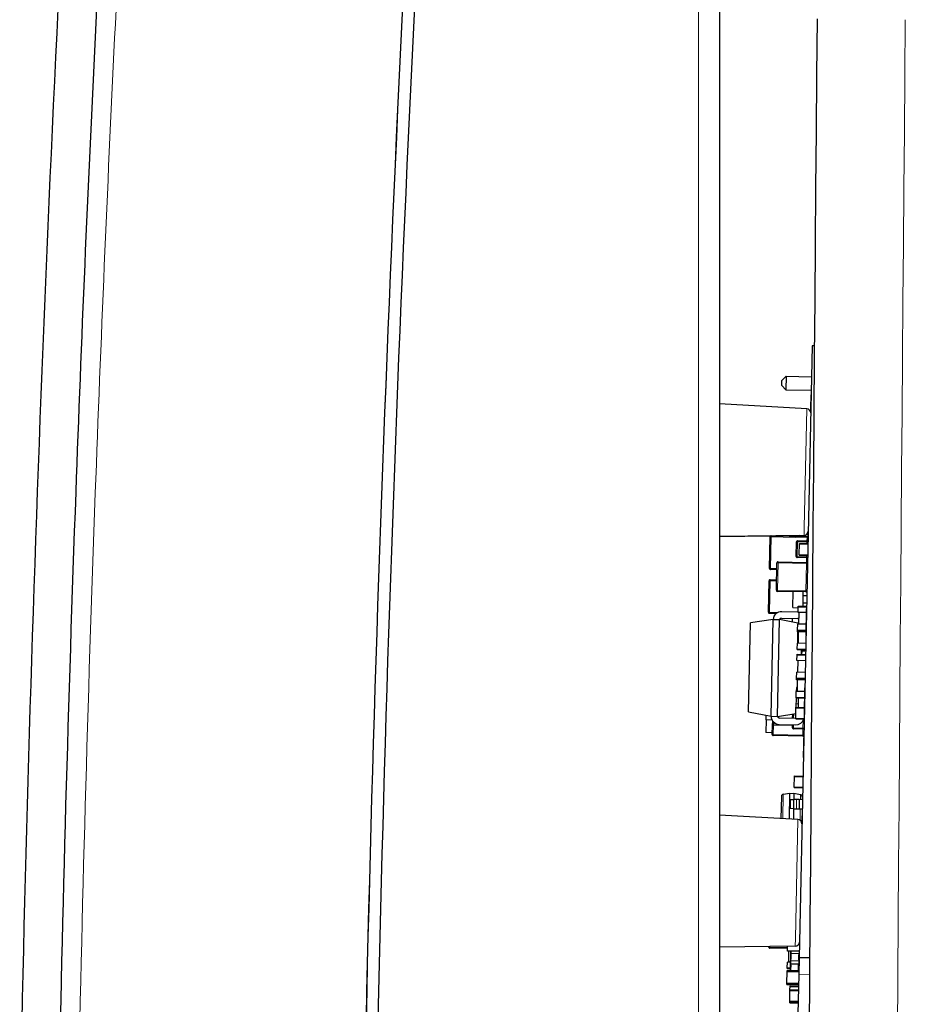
# Model space of a CAD drawing. Extents: x -370 to 1872, y -943 to 1937.
# Tile 9 of 43: x -342 to -300, y 583 to 630. Entities that reach past the tile are written whole.
import ezdxf

# ---------------------------------------------------------------- set-up
doc = ezdxf.new("R2010")
doc.units = 0

msp = doc.modelspace()

# ---------------------------------------------------------------- linework, layer by layer
at = {"color": 7, "lineweight": 15}
for p, q in [((-309.419434, 659.059326), (-309.419434, 446.375427)), ((-304.281311, 611.70166), (-304.4021, 606.057617)), ((-304.4021, 606.057617), (-304.409973, 605.689453)), ((-306.01886, 605.61792), (-305.968872, 605.616943)), ((-305.968872, 605.616943), (-306.000946, 604.117188)), ((-305.968872, 605.616943), (-305.967804, 605.66687)), ((-304.269257, 605.580566), (-305.968872, 605.616943)), ((-304.272583, 605.424316), (-304.269257, 605.580566)), ((-304.269257, 605.580566), (-304.268188, 605.630493)), ((-304.269257, 605.580566), (-304.229126, 605.579712)), ((-304.723572, 605.383911), (-304.77356, 605.38501)), ((-304.723572, 605.383911), (-304.738525, 604.684082)), ((-304.722504, 605.43396), (-304.723572, 605.383911)), ((-304.273651, 605.374268), (-304.723572, 605.383911)), ((-304.275269, 605.299438), (-304.273651, 605.374268)), ((-304.272583, 605.424316), (-304.273651, 605.374268)), ((-304.223663, 605.373291), (-304.273651, 605.374268)), ((-304.738525, 604.684082), (-304.788513, 604.685181)), ((-304.738525, 604.684082), (-304.739594, 604.634155)), ((-304.738525, 604.684082), (-304.288635, 604.674438)), ((-304.294434, 604.403931), (-304.289703, 604.624512)), ((-304.288635, 604.674438), (-304.289703, 604.624512)), ((-304.288635, 604.674438), (-304.287018, 604.749634)), ((-304.238647, 604.673462), (-304.288635, 604.674438)), ((-305.69519, 604.383911), (-305.645172, 604.382812)), ((-305.645172, 604.382812), (-305.673004, 603.08313)), ((-305.645172, 604.382812), (-305.644104, 604.432861)), ((-304.295502, 604.353882), (-305.645172, 604.382812)), ((-304.323303, 603.054199), (-304.295502, 604.353882)), ((-304.295502, 604.353882), (-304.294434, 604.403931)), ((-304.295502, 604.353882), (-304.245514, 604.352905)), ((-306.050934, 604.118286), (-306.000946, 604.117188)), ((-306.002014, 604.067261), (-306.000946, 604.117188)), ((-306.000946, 604.117188), (-305.701019, 604.11084)), ((-306.013336, 603.53833), (-306.063324, 603.539429)), ((-306.013336, 603.53833), (-306.045441, 602.038696)), ((-306.013336, 603.53833), (-306.012268, 603.588257)), ((-305.713409, 603.53186), (-306.013336, 603.53833)), ((-305.722992, 603.084229), (-305.673004, 603.08313)), ((-305.674072, 603.033081), (-305.673004, 603.08313)), ((-305.673004, 603.08313), (-304.323303, 603.054199)), ((-304.324371, 603.004272), (-304.323303, 603.054199)), ((-304.323303, 603.054199), (-304.273315, 603.053101)), ((-306.095428, 602.039673), (-306.045441, 602.038696)), ((-306.046509, 601.988647), (-306.045441, 602.038696)), ((-306.045441, 602.038696), (-305.649292, 602.030151)), ((-304.898315, 597.216492), (-304.902863, 597.004883)), ((-305.859894, 596.686523), (-305.869507, 596.236633)), ((-305.846924, 596.824707), (-305.849884, 596.686279)), ((-304.909271, 596.704956), (-304.912415, 596.557861)), ((-304.462524, 596.548279), (-304.454956, 596.901611)), ((-305.919495, 596.237671), (-305.869507, 596.236633)), ((-305.870575, 596.186646), (-305.869507, 596.236633)), ((-305.869507, 596.236633), (-304.469849, 596.206665)), ((-304.962402, 596.55896), (-304.912415, 596.557861)), ((-304.913483, 596.507935), (-304.912415, 596.557861)), ((-304.912415, 596.557861), (-304.462524, 596.548279)), ((-304.469849, 596.206665), (-304.463593, 596.498291)), ((-304.462524, 596.548279), (-304.463593, 596.498291)), ((-304.462524, 596.548218), (-304.412537, 596.54718)), ((-304.470917, 596.156738), (-304.469849, 596.206665)), ((-304.469849, 596.206665), (-304.42984, 596.205811)), ((-305.421936, 592.246826), (-305.397247, 593.401123)), ((-304.769348, 592.715942), (-304.76004, 593.150879)), ((-304.572601, 593.383423), (-304.577667, 593.146973)), ((-304.586975, 592.712097), (-304.598511, 592.172546)), ((-304.698486, 592.206055), (-304.819244, 586.562012)), ((-304.819244, 586.562012), (-304.827148, 586.19397)), ((-306.085297, 586.152466), (-306.035309, 586.151367)), ((-306.036377, 586.10144), (-306.035309, 586.151367)), ((-306.03476, 586.177612), (-306.035309, 586.151367)), ((-306.035309, 586.151367), (-305.195526, 586.133423)), ((-304.148163, 584.83606), (-304.662903, 584.847046))]:
    msp.add_line(p, q, dxfattribs=at)
at = {"color": 7, "lineweight": 30}
for p, q in [((-308.428192, 659.059326), (-308.428192, 446.306213)), ((-304.024292, 614.690308), (-304.645782, 585.646912)), ((-303.921814, 614.68811), (-304.024292, 614.690308)), ((-305.462311, 612.802979), (-305.457184, 613.042969)), ((-305.25296, 613.238647), (-305.457184, 613.042969)), ((-305.25296, 613.238647), (-305.266663, 612.598755)), ((-305.25296, 613.238647), (-304.055939, 613.213013)), ((-305.462311, 612.802979), (-305.266663, 612.598755)), ((-305.266663, 612.598755), (-304.069641, 612.57312)), ((-304.084198, 612.359619), (-304.097778, 611.724731)), ((-304.281311, 611.70166), (-308.428192, 611.935303)), ((-304.097778, 611.724731), (-304.101318, 611.559448)), ((-305.996552, 605.658447), (-308.428314, 605.62561)), ((-304.409973, 605.689453), (-308.428192, 605.635254)), ((-306.050934, 604.118286), (-306.01886, 605.61792)), ((-305.967804, 605.66687), (-304.268188, 605.630493)), ((-304.61734, 605.677124), (-305.9599, 605.658936)), ((-304.618134, 605.637939), (-304.617096, 605.686646)), ((-304.227997, 605.638184), (-304.233032, 605.403442)), ((-304.22406, 605.822754), (-304.228119, 605.632935)), ((-304.788513, 604.685181), (-304.77356, 605.38501)), ((-304.722504, 605.43396), (-304.272583, 605.424316)), ((-304.636414, 604.782104), (-304.625732, 605.281982)), ((-304.625732, 605.281982), (-304.625183, 605.306885)), ((-304.625732, 605.281982), (-304.2258, 605.273438)), ((-304.625183, 605.306885), (-304.225281, 605.29834)), ((-304.289703, 604.624512), (-304.739594, 604.634155)), ((-304.636963, 604.75708), (-304.636414, 604.782104)), ((-304.636963, 604.75708), (-304.23703, 604.748535)), ((-304.636414, 604.782104), (-304.236511, 604.77356)), ((-305.722992, 603.084229), (-305.69519, 604.383911)), ((-305.644104, 604.432861), (-304.294434, 604.403931)), ((-305.702087, 604.060791), (-306.002014, 604.067261)), ((-306.095428, 602.039673), (-306.063324, 603.539429)), ((-306.012268, 603.588257), (-305.712341, 603.581909)), ((-304.324371, 603.004272), (-305.674072, 603.033081)), ((-304.940277, 602.267334), (-304.924042, 603.026978)), ((-304.455292, 602.495239), (-304.448029, 602.835205)), ((-304.448029, 602.835205), (-304.444153, 603.016724)), ((-304.448029, 602.835205), (-304.278076, 602.831543)), ((-304.695282, 602.03125), (-304.689392, 602.306152)), ((-304.689392, 602.306152), (-304.688873, 602.331177)), ((-304.689392, 602.306152), (-304.28949, 602.297607)), ((-304.688873, 602.331177), (-304.28894, 602.322632)), ((-304.458923, 602.326172), (-304.455292, 602.495239)), ((-304.455292, 602.495239), (-304.285339, 602.491577)), ((-305.727325, 601.981812), (-306.046509, 601.988647)), ((-304.694855, 602.051514), (-305.470459, 602.068115)), ((-304.940277, 602.267334), (-304.690521, 602.253296)), ((-304.305359, 602.022827), (-304.695282, 602.03125)), ((-304.657043, 601.480225), (-304.645294, 602.030151)), ((-304.301453, 602.205078), (-304.328644, 600.935425)), ((-307.046692, 597.315369), (-306.95639, 601.535278)), ((-305.877594, 601.701782), (-306.95639, 601.535278)), ((-305.976013, 597.102905), (-305.877594, 601.701782)), ((-305.877594, 601.701782), (-305.577667, 601.695435)), ((-305.676086, 597.096436), (-305.577667, 601.695435)), ((-304.706177, 601.522461), (-305.577667, 601.695435)), ((-305.479248, 601.768311), (-304.701263, 601.751587)), ((-304.95517, 601.571777), (-304.951202, 601.756958)), ((-304.712921, 601.206421), (-304.707031, 601.481323)), ((-304.706177, 601.522461), (-304.707031, 601.481323)), ((-304.317139, 601.473022), (-304.707031, 601.481323)), ((-304.714844, 601.116943), (-304.726593, 600.567139)), ((-304.66806, 600.966187), (-304.718048, 600.967163)), ((-304.714966, 601.110474), (-304.665039, 601.107666)), ((-304.714844, 601.116943), (-304.71347, 601.181396)), ((-304.314941, 601.108398), (-304.714844, 601.116943)), ((-304.71347, 601.181396), (-304.712921, 601.206421)), ((-304.71347, 601.181396), (-304.313538, 601.172852)), ((-304.712921, 601.206421), (-304.313019, 601.197876)), ((-304.676605, 600.56604), (-304.664856, 601.115845)), ((-304.732483, 600.292114), (-304.726593, 600.567139)), ((-304.326691, 600.558594), (-304.726593, 600.567139)), ((-304.721588, 600.801514), (-304.67157, 600.802246)), ((-304.744171, 599.745728), (-304.738312, 600.02063)), ((-304.738312, 600.02063), (-304.737762, 600.045654)), ((-304.738312, 600.02063), (-304.338379, 600.012085)), ((-304.737762, 600.045654), (-304.33786, 600.037109)), ((-304.733032, 600.267212), (-304.732483, 600.292114)), ((-304.733032, 600.267212), (-304.33313, 600.258667)), ((-304.732483, 600.292114), (-304.332581, 600.283569)), ((-304.537811, 600.041382), (-304.532867, 600.272705)), ((-304.507812, 600.040771), (-304.504211, 600.209839)), ((-304.504211, 600.209839), (-304.503082, 600.262207)), ((-304.504211, 600.209839), (-304.334229, 600.206177)), ((-304.344269, 599.737183), (-304.744171, 599.745728)), ((-304.705963, 599.194824), (-304.694183, 599.744629)), ((-304.761841, 598.920898), (-304.755951, 599.195801)), ((-304.356049, 599.187256), (-304.755951, 599.195801)), ((-304.763733, 598.831543), (-304.76236, 598.895874)), ((-304.363831, 598.822998), (-304.763733, 598.831543)), ((-304.76236, 598.895874), (-304.761841, 598.920898)), ((-304.76236, 598.895874), (-304.362457, 598.887329)), ((-304.761841, 598.920898), (-304.361908, 598.912354)), ((-304.725525, 598.280518), (-304.713745, 598.830444)), ((-304.781403, 598.006714), (-304.775513, 598.281616)), ((-304.771332, 598.477417), (-304.775513, 598.281616)), ((-304.37561, 598.273071), (-304.775513, 598.281616)), ((-304.721344, 598.476318), (-304.771332, 598.477417)), ((-304.381897, 598.446777), (-304.409058, 597.177063)), ((-304.781921, 597.981689), (-304.791443, 597.536438)), ((-304.787781, 597.707703), (-304.687897, 597.702087)), ((-304.781921, 597.981689), (-304.781403, 598.006714)), ((-304.781921, 597.981689), (-304.382019, 597.973145)), ((-304.781403, 598.006714), (-304.3815, 597.998169)), ((-304.681946, 597.979553), (-304.691467, 597.534241)), ((-307.046692, 597.315369), (-305.976013, 597.102905)), ((-306.204681, 596.933228), (-306.200104, 597.147339)), ((-305.676086, 597.096436), (-304.797974, 597.231934)), ((-304.95285, 597.00592), (-304.948517, 597.20874)), ((-304.802673, 597.011536), (-304.791992, 597.511475)), ((-304.791992, 597.511475), (-304.791443, 597.536438)), ((-304.791992, 597.511475), (-304.39209, 597.502869)), ((-304.791443, 597.536438), (-304.391541, 597.527832)), ((-306.204681, 596.933228), (-306.217529, 596.333313)), ((-305.927277, 596.927246), (-306.204681, 596.933228)), ((-305.976013, 597.102905), (-305.676086, 597.096436)), ((-305.919495, 596.237671), (-305.909882, 596.687622)), ((-305.905518, 596.891968), (-305.909882, 596.687622)), ((-305.859894, 596.686523), (-305.909882, 596.687622)), ((-305.899872, 596.687378), (-305.895782, 596.87854)), ((-304.960083, 596.667236), (-305.859894, 596.686523)), ((-305.5849, 596.71936), (-304.809296, 596.702759)), ((-304.802887, 597.002686), (-305.580872, 597.019348)), ((-304.962402, 596.55896), (-304.959259, 596.705994)), ((-304.803223, 596.986572), (-304.802673, 597.011536)), ((-304.803223, 596.986572), (-304.40332, 596.978027)), ((-304.802673, 597.011536), (-304.402771, 597.002991)), ((-305.917603, 596.326904), (-306.217529, 596.333313)), ((-304.463593, 596.498291), (-304.913483, 596.507935)), ((-304.425385, 596.414673), (-304.438965, 595.779785)), ((-304.470917, 596.156738), (-305.870575, 596.186646)), ((-304.438965, 595.779785), (-304.452545, 595.144897)), ((-304.872589, 593.746338), (-304.861877, 594.246216)), ((-304.861877, 594.246216), (-304.861359, 594.271179)), ((-304.861877, 594.246216), (-304.461975, 594.237671)), ((-304.861359, 594.271179), (-304.461426, 594.262634)), ((-305.397247, 593.401123), (-305.078705, 593.450256)), ((-305.104828, 592.228882), (-305.078705, 593.450256)), ((-305.078705, 593.450256), (-304.888763, 593.446167)), ((-304.888763, 593.446167), (-304.89502, 593.153809)), ((-304.572601, 593.383423), (-304.888763, 593.446167)), ((-304.873108, 593.721313), (-304.872589, 593.746338)), ((-304.873108, 593.721313), (-304.473206, 593.712769)), ((-304.872589, 593.746338), (-304.472656, 593.737793)), ((-305.481903, 593.304443), (-305.504456, 592.251465)), ((-305.064972, 593.15741), (-305.07428, 592.722534)), ((-305.064972, 593.15741), (-304.89212, 593.153687)), ((-304.901428, 592.718811), (-304.89212, 593.153687)), ((-304.76004, 593.150879), (-304.89212, 593.153687)), ((-304.635315, 593.148193), (-304.76004, 593.150879)), ((-304.635071, 593.148193), (-304.644379, 592.713318)), ((-304.485107, 593.14502), (-304.635071, 593.148193)), ((-304.492157, 593.283264), (-304.495087, 593.145264)), ((-304.901428, 592.718811), (-305.07428, 592.722534)), ((-304.904327, 592.718872), (-304.915039, 592.218262)), ((-304.901428, 592.718811), (-304.769348, 592.715942)), ((-304.769348, 592.715942), (-304.644623, 592.713318)), ((-304.644379, 592.713318), (-304.494415, 592.710083)), ((-304.504395, 592.710327), (-304.51825, 592.063843)), ((-304.698486, 592.206055), (-308.428192, 592.41626)), ((-304.505432, 592.195129), (-304.515442, 592.195312)), ((-304.827148, 586.19397), (-308.428192, 586.145264)), ((-306.085297, 586.152466), (-306.084778, 586.17688)), ((-305.196594, 586.083435), (-306.036377, 586.10144)), ((-305.199158, 585.963257), (-305.194336, 586.188965)), ((-304.639313, 585.951294), (-305.199158, 585.963257)), ((-305.139191, 585.961792), (-305.150391, 585.438599)), ((-305.059357, 585.041992), (-305.03949, 585.969666)), ((-305.026825, 585.861328), (-305.025208, 585.93634)), ((-305.025208, 585.93634), (-305.024719, 585.959595)), ((-304.640289, 585.928101), (-304.641907, 585.853149)), ((-304.639801, 585.951233), (-304.640289, 585.928101)), ((-305.035919, 585.436462), (-305.034302, 585.511475)), ((-305.034302, 585.511475), (-305.032928, 585.576416)), ((-305.034302, 585.511475), (-304.649384, 585.503174)), ((-305.017914, 585.576111), (-305.032928, 585.576416)), ((-305.028198, 585.796387), (-305.026825, 585.861328)), ((-305.013214, 585.796021), (-305.028198, 585.796387)), ((-305.026825, 585.861328), (-304.641907, 585.853149)), ((-305.017914, 585.576111), (-305.013214, 585.796021)), ((-304.66333, 585.553467), (-304.657959, 585.803467)), ((-304.66333, 585.553467), (-304.648315, 585.553223)), ((-304.645782, 585.646912), (-304.662903, 584.847046)), ((-304.657959, 585.803467), (-304.642975, 585.803101)), ((-304.649384, 585.503174), (-304.651001, 585.428223)), ((-304.648315, 585.553223), (-304.649384, 585.503174)), ((-304.142517, 585.636108), (-304.645782, 585.646912)), ((-304.641907, 585.853149), (-304.642975, 585.803101)), ((-305.221619, 584.446533), (-305.209839, 584.99646)), ((-305.209839, 584.99646), (-305.20932, 585.021484)), ((-305.209839, 584.99646), (-304.659973, 584.98468)), ((-305.209351, 585.020264), (-305.208801, 585.045288)), ((-305.20932, 585.021484), (-304.659424, 585.009644)), ((-305.208801, 585.045288), (-304.658936, 585.033447)), ((-305.206787, 585.139709), (-305.206268, 585.164673)), ((-305.206787, 585.139709), (-305.057343, 585.136475)), ((-305.206268, 585.164673), (-305.200378, 585.439636)), ((-305.206268, 585.164673), (-305.056793, 585.161499)), ((-305.050903, 585.436401), (-305.200378, 585.439636)), ((-305.044342, 585.041748), (-305.04361, 585.076538)), ((-305.028625, 585.076172), (-305.04361, 585.076538)), ((-305.03891, 585.296509), (-305.037506, 585.36145)), ((-305.023895, 585.296143), (-305.03891, 585.296509)), ((-305.037506, 585.36145), (-305.035919, 585.436462)), ((-305.037506, 585.36145), (-304.652588, 585.353271)), ((-305.028625, 585.076172), (-305.023895, 585.296143)), ((-304.674011, 585.053589), (-304.668671, 585.303589)), ((-304.674011, 585.053589), (-304.659027, 585.053345)), ((-304.672424, 585.128296), (-304.656921, 585.12793)), ((-304.671875, 585.153259), (-304.656403, 585.152954)), ((-304.668671, 585.303589), (-304.653687, 585.303223)), ((-304.659027, 585.053345), (-304.659454, 585.033447)), ((-304.652588, 585.353271), (-304.653687, 585.303223)), ((-304.651001, 585.428223), (-304.652588, 585.353271)), ((-304.662903, 584.847046), (-305.394043, 550.677368)), ((-305.223267, 584.370117), (-305.222717, 584.395081)), ((-305.223267, 584.370117), (-304.67337, 584.358276)), ((-305.222717, 584.395081), (-305.222137, 584.42157)), ((-305.222717, 584.395081), (-304.672852, 584.383301)), ((-305.222137, 584.42157), (-305.221619, 584.446533)), ((-305.222137, 584.42157), (-304.672272, 584.40979)), ((-305.221619, 584.446533), (-304.671753, 584.434814)), ((-305.089935, 583.588257), (-305.079254, 584.088135)), ((-305.079254, 584.088135), (-305.078705, 584.113159)), ((-305.079254, 584.088135), (-304.679352, 584.07959)), ((-305.078766, 584.111206), (-305.078217, 584.13623)), ((-305.078705, 584.113159), (-304.678802, 584.104614)), ((-305.078247, 584.13623), (-305.074982, 584.287598)), ((-305.078217, 584.13623), (-304.678314, 584.127686)), ((-305.074982, 584.287598), (-305.074463, 584.312622)), ((-305.074982, 584.287598), (-304.675079, 584.279053)), ((-305.074463, 584.312622), (-304.674561, 584.304077)), ((-305.091614, 583.510925), (-305.091064, 583.53595)), ((-305.091614, 583.510925), (-304.691711, 583.50238)), ((-305.091064, 583.53595), (-305.090485, 583.563232)), ((-305.091064, 583.53595), (-304.691162, 583.527344)), ((-305.090485, 583.563232), (-305.089935, 583.588257)), ((-305.090485, 583.563232), (-304.690582, 583.554688)), ((-305.089935, 583.588257), (-304.690033, 583.579712))]:
    msp.add_line(p, q, dxfattribs=at)
for centre, radius, start, end in [((1431.804199, 543.325439), 1757.437379, 176.368721, 179.098447), ((1431.78479, 543.326782), 1757.416736, 176.368708, 179.098475), ((1432.690918, 543.292725), 1757.761, 176.3695, 179.097833), ((1437.040283, 543.134155), 1779.002869, 176.514983, 178.877149), ((1432.687744, 543.292969), 1772.82283, 176.519368, 177.916661), ((28961.529297, 377.843903), 29266.409105, 179.50595, 180.175094), ((-304.292572, 611.501953), 0.2, 358.774178, 86.774179), ((1432.699097, 543.29248), 1772.834236, 177.916661, 178.876453), ((-305.968872, 605.616943), 0.05, 88.774175, 178.774177), ((-304.412659, 605.889526), 0.2, 270.774179, 358.774178), ((-304.269257, 605.580566), 0.05, 35.653649, 88.774175), ((-304.723572, 605.383911), 0.05, 88.774175, 178.774177), ((-304.273651, 605.374268), 0.05, 358.774178, 88.774175), ((-304.738525, 604.684082), 0.05, 178.774177, 268.774177), ((-304.288635, 604.674438), 0.05, 268.774177, 358.774178), ((-305.645172, 604.382812), 0.05, 88.774175, 178.774177), ((-304.295502, 604.353882), 0.05, 358.774178, 88.774175), ((-306.000946, 604.117188), 0.05, 178.774177, 268.774177), ((-306.013336, 603.53833), 0.05, 88.774175, 178.774177), ((-305.673004, 603.08313), 0.05, 178.774177, 268.774177), ((-304.323303, 603.054199), 0.05, 268.774177, 358.774178), ((-306.045441, 602.038696), 0.05, 178.774177, 268.774177), ((-305.479004, 601.668213), 0.4, 88.774175, 175.190855), ((-305.481384, 601.668335), 0.1, 88.774175, 164.296662), ((-304.7034, 601.651611), 0.1, 58.774864, 88.774175), ((-305.576355, 597.119263), 0.4, 182.357503, 268.774177), ((-305.578735, 597.119324), 0.1, 193.251696, 268.774177), ((-304.800751, 597.102661), 0.4, 268.774177, 341.891958), ((-305.869507, 596.236633), 0.05, 178.774177, 268.774177), ((-304.912415, 596.557861), 0.05, 178.774177, 268.774177), ((-304.462524, 596.548218), 0.05, 268.774177, 358.774178), ((-304.469849, 596.206665), 0.05, 268.774177, 321.918127), ((-305.381927, 593.302246), 0.1, 98.805769, 178.758263), ((-304.592133, 593.2854), 0.1, 358.790093, 78.742389), ((-304.709747, 592.006348), 0.2, 358.774178, 86.774179), ((-306.035309, 586.151367), 0.05, 178.774177, 268.774177), ((-304.829834, 586.393921), 0.2, 270.774179, 358.774178)]:
    msp.add_arc(centre, radius, start, end, dxfattribs=at)
at = {"color": 7, "lineweight": 15}
for centre, radius, start, end in [((1432.746582, 543.284546), 1771.951487, 176.519341, 177.916538), ((28961.837891, 377.837494), 29262.531444, 179.50595, 180.175107), ((1432.631348, 543.289307), 1771.836239, 177.916551, 178.876343)]:
    msp.add_arc(centre, radius, start, end, dxfattribs=at)

doc.saveas('drawing.dxf')
